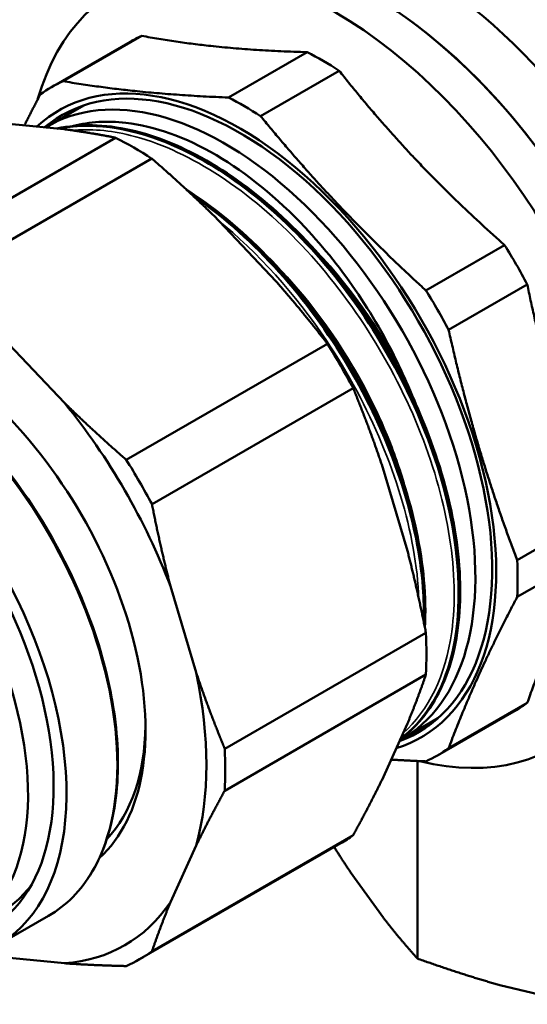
# Model space of a CAD drawing. Header units: millimetres. Extents: x 61 to 380, y 52 to 244.
# Tile 23 of 28: x 324 to 347, y 88 to 134. Entities that reach past the tile are written whole.
import ezdxf

# ---------------------------------------------------------------- set-up
doc = ezdxf.new("R2010")
doc.units = ezdxf.units.MM
doc.layers.add('Видимые тонкие (ГОСТ)', color=7, linetype='Continuous', lineweight=35)
doc.layers.add('Видимый контур (ГОСТ)', color=7, linetype='Continuous', lineweight=50)

msp = doc.modelspace()

# ---------------------------------------------------------------- linework, layer by layer
at = {"layer": 'Видимые тонкие (ГОСТ)'}
msp.add_ellipse((317.134, 105.547), major_axis=(7.75, -13.423), ratio=0.57735, start_param=0, end_param=3.141593, dxfattribs=at)
for points, knots in [([(325.95, 128.973), (326.826, 129.053), (327.761, 128.976), (328.731, 128.736), (331.295, 128.101), (334.084, 126.333), (336.527, 123.809), (338.962, 121.293), (341.038, 118.042), (342.336, 114.739), (343.63, 111.443), (344.143, 108.116), (343.779, 105.453), (343.498, 103.399), (342.697, 101.75), (341.499, 100.698)], [26.187933, 26.187933, 26.187933, 26.187933, 26.440641, 26.440641, 26.440641, 27.108603, 27.108603, 27.108603, 27.774293, 27.774293, 27.774293, 28.438468, 28.438468, 28.438468, 28.950866, 28.950866, 28.950866, 28.950866]), ([(332.821, 124.761), (334.682, 123.254), (336.446, 121.302), (337.912, 119.11), (339.948, 116.065), (341.399, 112.576), (341.973, 109.377), (342.122, 108.548), (342.211, 107.741), (342.243, 106.965)], [20.64267, 20.64267, 20.64267, 20.64267, 21.123332, 21.123332, 21.123332, 21.790747, 21.790747, 21.790747, 21.96363, 21.96363, 21.96363, 21.96363]), ([(335.138, 123.057), (335.309, 122.889), (335.48, 122.718), (335.648, 122.543), (337.906, 120.196), (339.817, 117.159), (340.983, 114.094), (341.291, 113.283), (341.547, 112.471), (341.749, 111.671)], [27.0656946, 27.0656946, 27.0656946, 27.0656946, 27.1163297, 27.1163297, 27.1163297, 27.7950516, 27.7950516, 27.7950516, 27.974749, 27.974749, 27.974749, 27.974749])]:
    msp.add_open_spline(points, degree=3, knots=knots, dxfattribs=at)
msp.add_open_spline([(336.771, 124), (338.561, 122.252), (340.174, 120.072), (341.394, 117.746)], degree=3, dxfattribs=at)
at = {"layer": 'Видимый контур (ГОСТ)'}
for p, q in [((328.704, 133.127), (325.019, 130.999)), ((329.251, 133.407), (325.566, 131.279)), ((337.003, 132.639), (333.318, 130.511)), ((338.506, 131.771), (334.821, 129.644)), ((324.85, 129.17), (326.534, 130.141)), ((322.692, 129.316), (325.602, 129.027)), ((318.596, 123.185), (328.025, 128.628)), ((320.301, 122.2), (329.73, 127.644)), ((332.623, 124.973), (335.533, 121.902)), ((346.258, 123.588), (342.573, 121.46)), ((347.32, 121.748), (343.635, 119.62)), ((325.633, 116.187), (322.724, 119.258)), ((328.527, 113.517), (337.955, 118.96)), ((329.733, 111.428), (339.161, 116.872)), ((340.498, 113.303), (341.703, 109.247)), ((350.531, 110.943), (346.846, 108.815)), ((350.531, 109.208), (346.846, 107.08)), ((331.803, 103.532), (330.598, 107.587)), ((333.14, 99.963), (342.568, 105.406)), ((333.14, 97.994), (342.568, 103.437)), ((347.32, 102.11), (343.635, 99.983)), ((346.804, 101.777), (343.119, 99.649)), ((341.45, 100.417), (343.134, 101.389)), ((341.703, 101.14), (340.498, 98.476)), ((342.176, 90.12), (342.176, 99.386)), ((329.733, 90.463), (339.161, 95.906)), ((329.149, 90.082), (338.577, 95.525)), ((330.598, 92.76), (331.803, 95.424)), ((340.577, 92.022), (339.019, 94.194)), ((324.884, 92.123), (322.515, 90.756)), ((322.724, 90.182), (325.633, 89.894)), ((349.797, 87.971), (346.035, 88.871))]:
    msp.add_line(p, q, dxfattribs=at)
for centre, major_axis, start_param, end_param in [((346.939, 122.754), (9.875, -17.104), 0, 3.141593), ((341.989, 119.897), (10.25, -17.754), 0, 3.141593), ((339.868, 118.672), (10.25, -17.754), 0, 3.141593), ((338.312, 117.774), (-10.25, 17.754), 2.634233, 6.790545), ((339.868, 118.672), (-10.25, 17.754), 3.141593, 6.283185), ((337.754, 117.452), (-9.05, 15.675), 6.224447, 6.283185), ((337.754, 117.452), (9.05, -15.675), 2.297456, 2.414933), ((333.857, 115.202), (8.49, -14.705), 6.153834, 9.554129), ((334.069, 115.324), (-9.05, 15.675), 6.224447, 6.341923), ((333.857, 115.202), (-8.357, 14.475), 3.040601, 6.384177), ((333.15, 114.793), (-8.3, 14.376), 3.1297, 6.295078), ((334.069, 115.324), (9.05, -15.675), 2.297456, 2.414933), ((334.904, 115.806), (-8.357, 14.475), 0.062632, 0.117092), ((328.877, 112.326), (-9.7, 16.801), 5.4356, 5.559974), ((337.754, 117.452), (9.05, -15.675), 1.512058, 1.629534), ((334.069, 115.324), (9.05, -15.675), 1.512058, 1.629534), ((314.765, 104.179), (7.75, -13.423), 5.730321, 9.987898), ((328.877, 112.326), (-9.7, 16.801), 4.650202, 4.774576), ((314.765, 104.179), (7.325, -12.687), 6.002153, 9.70581), ((313.846, 103.648), (7.125, -12.341), 5.945339, 9.762625), ((319.213, 106.747), (7.225, -12.514), 0.123388, 2.054726), ((319.213, 106.747), (-9.242, 16.008), 4.440452, 4.984326), ((319.449, 106.883), (9.7, -16.801), 1.508609, 1.632983), ((334.069, 115.324), (9.05, -15.675), 0.72666, 0.844136), ((328.877, 112.326), (-9.7, 16.801), 3.864804, 3.989178), ((319.213, 106.747), (-9.242, 16.008), 3.655054, 4.198928), ((337.754, 117.452), (9.05, -15.675), 0, 0.058738), ((319.567, 106.951), (6.975, -12.081), 0.169415, 0.767634), ((334.904, 115.806), (8.357, -14.475), 6.166093, 6.220553), ((319.449, 106.883), (9.7, -16.801), 0.723211, 0.847585), ((334.069, 115.324), (9.05, -15.675), 6.224447, 6.341923), ((328.877, 112.326), (9.7, -16.801), 0, 0.062187), ((315.473, 104.587), (7.125, -12.341), 0, 0.239473), ((319.213, 106.747), (9.242, -16.008), 6.011248, 6.555122), ((319.449, 106.883), (9.7, -16.801), 6.220998, 6.345372)]:
    msp.add_ellipse(centre, major_axis=major_axis, ratio=0.57735, start_param=start_param, end_param=end_param, dxfattribs=at)
for points, weights in [([(329.251, 133.407), (332.675, 132.762), (337.003, 132.639)], [1.06818181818, 1.13064859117, 1.06818181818]), ([(338.506, 131.771), (341.93, 127.419), (346.258, 123.588)], [1.06818181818, 1.13064859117, 1.06818181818]), ([(325.566, 131.279), (329.074, 130.682), (333.318, 130.511)], [1, 1.05847953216, 1]), ([(323.758, 129.21), (324.111, 129.917), (324.504, 130.666)], [1.01800090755, 1.01111184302, 1]), ([(334.821, 129.644), (338.328, 125.339), (342.573, 121.46)], [1, 1.05847953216, 1]), ([(328.025, 128.628), (326.837, 128.863), (325.602, 129.027)], [1.00020679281, 1.00592234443, 1]), ([(332.623, 124.973), (331.265, 126.307), (329.73, 127.644)], [1, 1.00592234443, 1.00020679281]), ([(337.955, 118.96), (336.768, 120.497), (335.533, 121.902)], [1.00020679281, 1.00592234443, 1]), ([(347.32, 121.748), (348.474, 116.084), (350.531, 110.943)], [1.06818181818, 1.13064859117, 1.06818181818]), ([(343.635, 119.62), (344.872, 114.005), (346.846, 108.815)], [1, 1.05847953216, 1]), ([(340.498, 113.303), (339.899, 115.075), (339.161, 116.872)], [1, 1.00592234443, 1.00020679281]), ([(325.633, 116.187), (326.992, 114.853), (328.527, 113.517)], [1, 1.00592234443, 1.00020679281]), ([(329.733, 111.428), (330.123, 109.43), (330.598, 107.587)], [1.00020679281, 1.00592234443, 1]), ([(342.568, 105.406), (342.179, 107.404), (341.703, 109.247)], [1.00020679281, 1.00592234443, 1]), ([(350.531, 109.208), (348.474, 105.398), (347.32, 102.11)], [1.06818181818, 1.13064859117, 1.06818181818]), ([(346.846, 107.08), (344.872, 103.319), (343.635, 99.983)], [1, 1.05847953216, 1]), ([(331.803, 103.532), (332.402, 101.759), (333.14, 99.963)], [1, 1.00592234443, 1.00020679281]), ([(341.703, 101.14), (342.179, 102.291), (342.568, 103.437)], [1, 1.00592234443, 1.00020679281]), ([(342.573, 99.369), (341.728, 99.404), (340.939, 99.451)], [1, 1.01111184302, 1.01800090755]), ([(339.161, 95.906), (339.899, 97.253), (340.498, 98.476)], [1.00020679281, 1.00592234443, 1]), ([(333.14, 97.994), (332.402, 96.647), (331.803, 95.424)], [1.00020679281, 1.00592234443, 1]), ([(338.272, 95.349), (338.65, 94.747), (339.019, 94.194)], [1.00448093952, 1.00427493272, 1]), ([(330.598, 92.76), (330.123, 91.608), (329.733, 90.463)], [1, 1.00592234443, 1.00020679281]), ([(340.577, 92.022), (341.349, 91.028), (342.176, 90.12)], [1, 1.00898242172, 1.00000063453]), ([(342.176, 90.12), (344.173, 89.397), (346.035, 88.871)], [1.00000063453, 1.00898242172, 1]), ([(328.527, 89.766), (326.992, 89.801), (325.633, 89.894)], [1.00020679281, 1.00592234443, 1])]:
    msp.add_rational_spline(points, weights, degree=2, dxfattribs=at)
for points, knots in [([(341.369, 100.417), (342.406, 101.186), (343.194, 102.353), (343.649, 103.837), (344.375, 106.203), (344.253, 109.36), (343.295, 112.652), (342.337, 115.943), (340.551, 119.348), (338.29, 122.16), (336.03, 124.971), (333.311, 127.172), (330.679, 128.303), (328.763, 129.126), (326.902, 129.378), (325.292, 129.053)], [-35.280146, -35.280146, -35.280146, -35.280146, -34.864721, -34.864721, -34.864721, -34.202572, -34.202572, -34.202572, -33.540576, -33.540576, -33.540576, -32.878728, -32.878728, -32.878728, -32.396956, -32.396956, -32.396956, -32.396956]), ([(325.31, 129.05), (326.84, 129.352), (328.594, 129.136), (330.407, 128.402), (333.043, 127.335), (335.787, 125.181), (338.081, 122.392), (340.371, 119.609), (342.199, 116.213), (343.202, 112.911), (344.202, 109.615), (344.374, 106.433), (343.694, 104.026), (343.25, 102.457), (342.445, 101.224), (341.37, 100.421)], [26.11684, 26.11684, 26.11684, 26.11684, 26.573848, 26.573848, 26.573848, 27.238451, 27.238451, 27.238451, 27.901533, 27.901533, 27.901533, 28.563331, 28.563331, 28.563331, 28.994925, 28.994925, 28.994925, 28.994925]), ([(326.053, 129.179), (326.809, 129.378), (327.632, 129.429), (329.854, 129.173), (331.295, 128.657), (334.176, 126.964), (335.588, 125.815), (337.799, 123.465), (338.64, 122.408), (340.156, 120.152), (340.826, 118.966), (341.394, 117.746)], [0.866839, 0.866839, 0.866839, 0.866839, 1.26572, 1.26572, 1.882804, 1.882804, 2.489367, 2.489367, 2.902074, 2.902074, 3.309718, 3.309718, 3.309718, 3.309718]), ([(325.278, 129.059), (325.81, 129.173), (326.368, 129.224), (328.098, 129.187), (329.346, 128.904), (331.873, 127.862), (333.184, 127.081), (335.693, 125.127), (336.923, 123.928), (339.147, 121.271), (340.169, 119.782), (341.884, 116.705), (342.599, 115.079), (343.64, 111.895), (343.979, 110.297), (344.246, 107.326), (344.177, 105.916), (343.639, 103.456), (343.163, 102.376), (342.179, 101.098), (341.796, 100.721), (341.373, 100.41)], [0.267993, 0.267993, 0.267993, 0.267993, 0.5263, 0.5263, 1.046756, 1.046756, 1.575955, 1.575955, 2.106645, 2.106645, 2.636323, 2.636323, 3.165336, 3.165336, 3.694481, 3.694481, 4.224551, 4.224551, 4.755466, 4.755466, 5.028056, 5.028056, 5.028056, 5.028056]), ([(331.348, 126.19), (331.838, 125.878), (332.324, 125.534), (334.059, 124.183), (335.289, 122.984), (337.513, 120.328), (338.535, 118.839), (340.25, 115.762), (340.964, 114.136), (342.006, 110.952), (342.345, 109.354), (342.547, 107.1), (342.562, 106.351), (342.523, 105.637)], [1.374109, 1.374109, 1.374109, 1.374109, 1.575955, 1.575955, 2.106645, 2.106645, 2.636323, 2.636323, 3.165336, 3.165336, 3.694481, 3.694481, 3.968818, 3.968818, 3.968818, 3.968818]), ([(342.478, 105.855), (342.491, 106.215), (342.49, 106.585), (342.474, 106.962), (342.349, 110.07), (341.264, 113.693), (339.447, 117.024), (337.686, 120.253), (335.25, 123.186), (332.634, 125.206), (332.296, 125.466), (331.956, 125.711), (331.614, 125.941)], [-28.333041, -28.333041, -28.333041, -28.333041, -28.249645, -28.249645, -28.249645, -27.562279, -27.562279, -27.562279, -26.896048, -26.896048, -26.896048, -26.810067, -26.810067, -26.810067, -26.810067]), ([(331.679, 125.88), (331.906, 125.726), (332.132, 125.565), (332.357, 125.398), (334.992, 123.431), (337.466, 120.53), (339.272, 117.309), (341.07, 114.102), (342.196, 110.598), (342.427, 107.531), (342.469, 106.976), (342.482, 106.436), (342.466, 105.914)], [20.533527, 20.533527, 20.533527, 20.533527, 20.59056, 20.59056, 20.59056, 21.258932, 21.258932, 21.258932, 21.924307, 21.924307, 21.924307, 22.044789, 22.044789, 22.044789, 22.044789]), ([(324.884, 92.123), (325.711, 92.601), (326.406, 93.305), (327.468, 95.097), (327.831, 96.19), (328.189, 98.659), (328.18, 100.038), (327.788, 102.935), (327.404, 104.452), (326.303, 107.473), (325.587, 108.975), (323.892, 111.812), (322.914, 113.148), (320.796, 115.518), (319.656, 116.552), (317.325, 118.215), (316.135, 118.842), (313.825, 119.623), (312.705, 119.777), (310.842, 119.605), (310.069, 119.365), (309.384, 118.97)], [3.926991, 3.926991, 3.926991, 3.926991, 4.240944, 4.240944, 4.559126, 4.559126, 4.880513, 4.880513, 5.202093, 5.202093, 5.523395, 5.523395, 5.844596, 5.844596, 6.165936, 6.165936, 6.487552, 6.487552, 6.808722, 6.808722, 7.068583, 7.068583, 7.068583, 7.068583])]:
    msp.add_open_spline(points, degree=3, knots=knots, dxfattribs=at)
msp.add_open_spline([(341.394, 117.746), (341.604, 117.295), (341.863, 116.72), (342.13, 116.042)], degree=3, dxfattribs=at)

doc.saveas('drawing.dxf')
